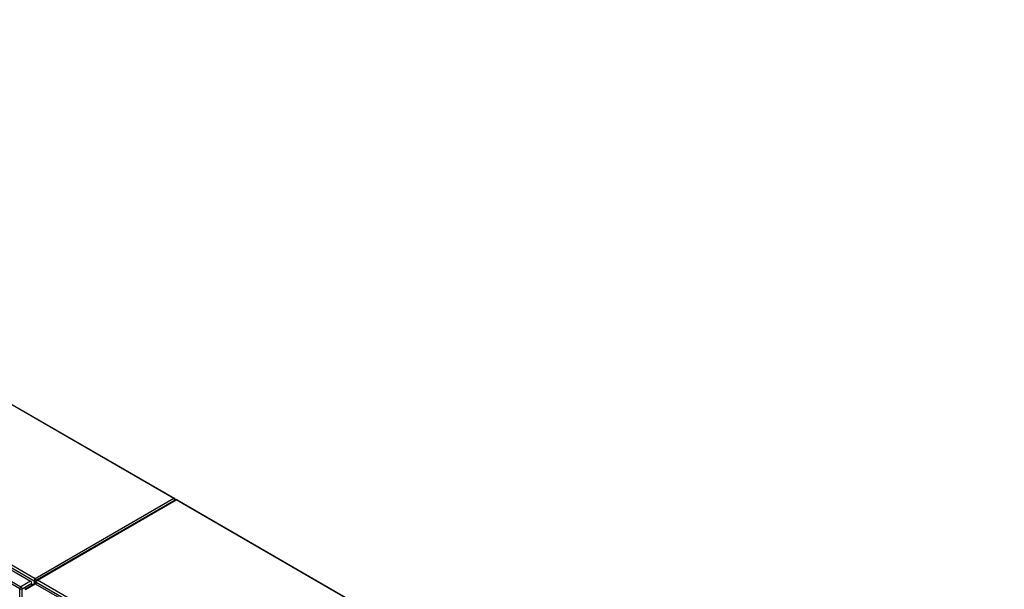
# Model space of a CAD drawing. Header units: inches. Extents: x 635 to 746, y 249 to 346.
# Tile 119 of 119: x 686 to 745, y 310 to 344. Entities that reach past the tile are written whole.
import ezdxf

# ---------------------------------------------------------------- set-up
doc = ezdxf.new("R2010")
doc.units = ezdxf.units.IN
doc.header["$MEASUREMENT"] = 0
doc.layers.add('Visible Edges(ANSI)', color=7, linetype='Continuous', lineweight=25)
doc.layers.add('Visible Tangent Edges(ANSI)', color=7, linetype='Continuous', lineweight=25)

msp = doc.modelspace()

# ---------------------------------------------------------------- linework, layer by layer
at = {"layer": 'Visible Edges(ANSI)'}
for p, q in [((645.462, 344.327), (695.352, 315.523)), ((636.054, 339.791), (686.686, 310.558)), ((695.393, 315.442), (687.048, 310.624)), ((695.492, 315.442), (745.27, 286.702)), ((686.998, 310.378), (686.998, 310.538)), ((686.326, 310.061), (686.916, 310.402)), ((686.756, 310.31), (686.756, 310.437)), ((686.966, 310.397), (737.598, 281.164))]:
    msp.add_line(p, q, dxfattribs=at)
for centre, start, end in [((695.302, 315.437), 5.26439, 60), ((695.442, 315.356), 60, 120), ((687.097, 310.538), 120, 180)]:
    msp.add_arc(centre, 0.099, start, end, dxfattribs=at)
for centre, start_param, end_param in [((686.686, 310.477), 3.926991, 5.497787), ((686.966, 310.316), 5.497787, 6.283185)]:
    msp.add_ellipse(centre, major_axis=(-0.0495, 0.0857), ratio=0.57735, start_param=start_param, end_param=end_param, dxfattribs=at)
at = {"layer": 'Visible Tangent Edges(ANSI)'}
for p, q in [((695.302, 315.518), (645.433, 344.31)), ((636.115, 339.892), (686.887, 310.579)), ((686.957, 310.7), (636.185, 340.013)), ((686.026, 310.096), (635.393, 339.329)), ((635.463, 339.45), (686.096, 310.217)), ((695.302, 315.518), (686.957, 310.7)), ((687.097, 310.619), (695.442, 315.437)), ((745.27, 286.669), (695.442, 315.437)), ((686.686, 310.558), (686.096, 310.217)), ((686.887, 310.579), (686.887, 310.385)), ((687.027, 310.498), (737.799, 281.185)), ((687.027, 310.361), (687.027, 310.498)), ((737.869, 281.306), (687.097, 310.619)), ((686.026, 278.481), (686.026, 310.096)), ((686.166, 310.096), (686.756, 310.437)), ((686.166, 278.481), (686.166, 310.096)), ((686.375, 310.056), (686.966, 310.397))]:
    msp.add_line(p, q, dxfattribs=at)
for centre, major_axis, start_param, end_param in [((695.302, 315.437), (0.0495, 0.0857), 0, 0.785398), ((695.302, 315.437), (0.0495, -0.0857), 1.143718, 2.356194), ((695.442, 315.356), (-0.0495, 0.0857), 5.497787, 6.283185), ((695.442, 315.356), (0.0495, 0.0857), 0, 0.785398), ((686.957, 310.619), (0.0495, 0.0857), 0.785398, 2.356194), ((686.957, 310.619), (-0.099, 0), 0.785398, 2.050655), ((686.957, 310.619), (-0.0495, 0.0857), 4.23253, 5.497787), ((687.097, 310.538), (-0.099, 0), 0, 0.785398), ((687.097, 310.538), (-0.0495, -0.0857), 3.926991, 5.497787), ((687.097, 310.538), (-0.0495, 0.0857), 5.497787, 6.283185), ((686.096, 310.136), (0.0495, 0.0857), 0.785398, 2.356194), ((686.096, 310.136), (-0.099, 0), 0.785398, 2.356194), ((686.096, 310.136), (-0.0495, 0.0857), 3.926991, 5.497787), ((686.375, 309.975), (-0.0495, 0.0857), 5.497787, 6.283185)]:
    msp.add_ellipse(centre, major_axis=major_axis, ratio=0.57735, start_param=start_param, end_param=end_param, dxfattribs=at)

doc.saveas('drawing.dxf')
